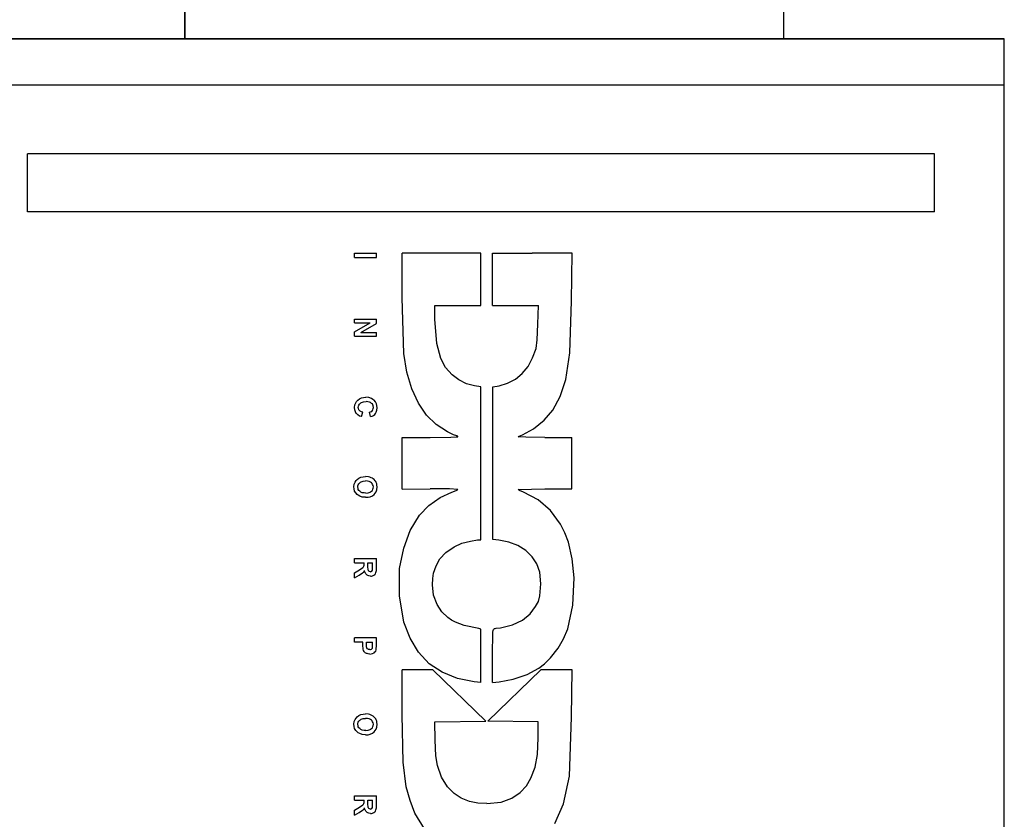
# Model space of a CAD drawing. Header units: inches. Extents: x 0 to 474, y -297 to 0.
# Tile 111 of 256: x 180.55 to 183.97, y -133.55 to -130.77. Entities that reach past the tile are written whole.
import ezdxf

# ---------------------------------------------------------------- set-up
doc = ezdxf.new("R2010")
doc.units = ezdxf.units.IN
doc.header["$MEASUREMENT"] = 0

msp = doc.modelspace()

# ---------------------------------------------------------------- linework, layer by layer
at = {"color": 7, "true_color": 0xffffff}
for p, q in [((181.1218, -130.3418), (181.1218, -130.8318)), ((183.2068, -130.8318), (183.2068, -130.3418)), ((181.1218, -130.8318), (181.1218, -130.3918)), ((183.2068, -130.8318), (183.2068, -130.3918)), ((181.1218, -130.8318), (180.3548, -130.8318)), ((180.3548, -130.8318), (183.9748, -130.8318)), ((183.2068, -130.8318), (181.1218, -130.8318)), ((183.9748, -130.8318), (183.2068, -130.8318)), ((183.9748, -135.1468), (183.9748, -130.8318)), ((183.9748, -130.9938), (183.9748, -130.8318)), ((183.9748, -130.9938), (180.3548, -130.9938)), ((183.9748, -134.9858), (183.9748, -130.9938)), ((183.7318, -131.2328), (180.5738, -131.2328)), ((180.5738, -131.4348), (180.5738, -131.2328)), ((183.7318, -131.4348), (183.7318, -131.2328)), ((183.7318, -131.4348), (180.5738, -131.4348)), ((181.7128, -131.5928), (181.7128, -131.5778)), ((181.7128, -131.5778), (181.7888, -131.5778)), ((181.7128, -131.5928), (181.7888, -131.5928)), ((181.7888, -131.5928), (181.7888, -131.5778)), ((182.1528, -131.5778), (181.8788, -131.5778)), ((181.8788, -131.7338), (181.8788, -131.5778)), ((182.1528, -131.7598), (182.1528, -131.5778)), ((182.1928, -131.5778), (182.3308, -131.5778)), ((182.1928, -131.7598), (182.1928, -131.5778)), ((182.4698, -131.5778), (182.3308, -131.5778)), ((182.4678, -131.7448), (182.4698, -131.5778)), ((181.8838, -131.9278), (181.8788, -131.7338)), ((181.9928, -131.8078), (181.9928, -131.7598)), ((181.9928, -131.7598), (182.1528, -131.7598)), ((182.1928, -131.7598), (182.3528, -131.7598)), ((182.3508, -131.8248), (182.3528, -131.7598)), ((182.4628, -131.9248), (182.4678, -131.7448)), ((181.7128, -131.8208), (181.7128, -131.8078)), ((181.7128, -131.8078), (181.7888, -131.8078)), ((181.7128, -131.8208), (181.7668, -131.8208)), ((181.7128, -131.8518), (181.7668, -131.8208)), ((181.7348, -131.8538), (181.7888, -131.8228)), ((181.7888, -131.8228), (181.7888, -131.8078)), ((181.9988, -131.8928), (181.9928, -131.8078)), ((182.3488, -131.8798), (182.3508, -131.8248)), ((181.7128, -131.8668), (181.7128, -131.8518)), ((181.7128, -131.8668), (181.7888, -131.8668)), ((181.7348, -131.8538), (181.7888, -131.8538)), ((181.7888, -131.8668), (181.7888, -131.8538)), ((182.0128, -131.9448), (181.9988, -131.8928)), ((182.3448, -131.9098), (182.3488, -131.8798)), ((181.8948, -131.9928), (181.8838, -131.9278)), ((182.3328, -131.9428), (182.3448, -131.9098)), ((182.4478, -132.0178), (182.4628, -131.9248)), ((182.0298, -131.9758), (182.0128, -131.9448)), ((182.3168, -131.9728), (182.3328, -131.9428)), ((181.9118, -132.0498), (181.8948, -131.9928)), ((182.0528, -132.0018), (182.0298, -131.9758)), ((182.0758, -132.0188), (182.0528, -132.0018)), ((182.2728, -132.0168), (182.2968, -131.9968)), ((182.2968, -131.9968), (182.3168, -131.9728)), ((182.1028, -132.0328), (182.0758, -132.0188)), ((182.1308, -132.0398), (182.1028, -132.0328)), ((182.1528, -132.0428), (182.1308, -132.0398)), ((182.1938, -132.0438), (182.2158, -132.0398)), ((182.2158, -132.0398), (182.2448, -132.0308)), ((182.2448, -132.0308), (182.2728, -132.0168)), ((182.4288, -132.0768), (182.4478, -132.0178)), ((181.9348, -132.0998), (181.9118, -132.0498)), ((182.1528, -132.5758), (182.1528, -132.0428)), ((182.1938, -132.5748), (182.1938, -132.0438)), ((181.7128, -132.1148), (181.7138, -132.1058)), ((181.7138, -132.1058), (181.7168, -132.0988)), ((181.7168, -132.0988), (181.7198, -132.0938)), ((181.7198, -132.0938), (181.7238, -132.0898)), ((181.7238, -132.0898), (181.7298, -132.0848)), ((181.7268, -132.1108), (181.7278, -132.1068)), ((181.7278, -132.1068), (181.7298, -132.1038)), ((181.7298, -132.0848), (181.7368, -132.0818)), ((181.7298, -132.1038), (181.7318, -132.1008)), ((181.7318, -132.1008), (181.7348, -132.0988)), ((181.7348, -132.0988), (181.7368, -132.0978)), ((181.7368, -132.0818), (181.7438, -132.0808)), ((181.7368, -132.0978), (181.7438, -132.0958)), ((181.7438, -132.0808), (181.7518, -132.0798)), ((181.7438, -132.0958), (181.7528, -132.0948)), ((181.7628, -132.0808), (181.7518, -132.0798)), ((181.7588, -132.0958), (181.7528, -132.0948)), ((181.7648, -132.0968), (181.7588, -132.0958)), ((181.7718, -132.0838), (181.7628, -132.0808)), ((181.7688, -132.0978), (181.7648, -132.0968)), ((181.7718, -132.1008), (181.7688, -132.0978)), ((181.7768, -132.0868), (181.7718, -132.0838)), ((181.7748, -132.1028), (181.7718, -132.1008)), ((181.7768, -132.1058), (181.7748, -132.1028)), ((181.7808, -132.0898), (181.7768, -132.0868)), ((181.7778, -132.1098), (181.7768, -132.1058)), ((181.7858, -132.0958), (181.7808, -132.0898)), ((181.7888, -132.1028), (181.7858, -132.0958)), ((181.7908, -132.1088), (181.7888, -132.1028)), ((181.9628, -132.1418), (181.9348, -132.0998)), ((182.4028, -132.1248), (182.4288, -132.0768)), ((181.7138, -132.1228), (181.7128, -132.1148)), ((181.7158, -132.1298), (181.7138, -132.1228)), ((181.7188, -132.1358), (181.7158, -132.1298)), ((181.7208, -132.1378), (181.7188, -132.1358)), ((181.7238, -132.1408), (181.7208, -132.1378)), ((181.7298, -132.1448), (181.7238, -132.1408)), ((181.7258, -132.1148), (181.7268, -132.1108)), ((181.7268, -132.1188), (181.7258, -132.1148)), ((181.7278, -132.1228), (181.7268, -132.1188)), ((181.7298, -132.1258), (181.7278, -132.1228)), ((181.7328, -132.1278), (181.7298, -132.1258)), ((181.7368, -132.1308), (181.7328, -132.1278)), ((181.7418, -132.1318), (181.7368, -132.1308)), ((181.7368, -132.1468), (181.7418, -132.1318)), ((181.7648, -132.1318), (181.7688, -132.1308)), ((181.7678, -132.1468), (181.7648, -132.1318)), ((181.7688, -132.1308), (181.7728, -132.1288)), ((181.7728, -132.1288), (181.7748, -132.1258)), ((181.7738, -132.1448), (181.7788, -132.1428)), ((181.7748, -132.1258), (181.7768, -132.1228)), ((181.7768, -132.1228), (181.7778, -132.1188)), ((181.7788, -132.1148), (181.7778, -132.1098)), ((181.7778, -132.1188), (181.7788, -132.1148)), ((181.7788, -132.1428), (181.7828, -132.1398)), ((181.7828, -132.1398), (181.7858, -132.1358)), ((181.7858, -132.1358), (181.7878, -132.1318)), ((181.7878, -132.1318), (181.7908, -132.1248)), ((181.7918, -132.1158), (181.7908, -132.1088)), ((181.7908, -132.1248), (181.7918, -132.1158)), ((181.9968, -132.1748), (181.9628, -132.1418)), ((182.3728, -132.1598), (182.4028, -132.1248)), ((181.7368, -132.1468), (181.7298, -132.1448)), ((181.7678, -132.1468), (181.7738, -132.1448)), ((182.0368, -132.1998), (181.9968, -132.1748)), ((182.3358, -132.1898), (182.3728, -132.1598)), ((182.0568, -132.2098), (182.0368, -132.1998)), ((182.0688, -132.2138), (182.0568, -132.2098)), ((182.2858, -132.2148), (182.2978, -132.2098)), ((182.2978, -132.2098), (182.3358, -132.1898)), ((181.8788, -132.2198), (181.9758, -132.2198)), ((181.8788, -132.3998), (181.8788, -132.2198)), ((181.9758, -132.2198), (182.0478, -132.2188)), ((182.0478, -132.2188), (182.0668, -132.2178)), ((182.0668, -132.2178), (182.0728, -132.2168)), ((182.0718, -132.2148), (182.0688, -132.2138)), ((182.0728, -132.2168), (182.0718, -132.2148)), ((182.2818, -132.2178), (182.2858, -132.2148)), ((182.3088, -132.2188), (182.2818, -132.2178)), ((182.3748, -132.2198), (182.3088, -132.2188)), ((182.3748, -132.2198), (182.4688, -132.2198)), ((182.4688, -132.3978), (182.4688, -132.2198)), ((181.7108, -132.3918), (181.7118, -132.3818)), ((181.7118, -132.3818), (181.7148, -132.3748)), ((181.7148, -132.3748), (181.7178, -132.3698)), ((181.7178, -132.3698), (181.7218, -132.3658)), ((181.7218, -132.3658), (181.7278, -132.3608)), ((181.7248, -132.3848), (181.7278, -132.3808)), ((181.7278, -132.3608), (181.7348, -132.3578)), ((181.7278, -132.3808), (181.7308, -132.3768)), ((181.7308, -132.3768), (181.7338, -132.3748)), ((181.7338, -132.3748), (181.7358, -132.3738)), ((181.7348, -132.3578), (181.7428, -132.3568)), ((181.7358, -132.3738), (181.7428, -132.3718)), ((181.7428, -132.3568), (181.7508, -132.3558)), ((181.7428, -132.3718), (181.7508, -132.3708)), ((181.7608, -132.3568), (181.7508, -132.3558)), ((181.7578, -132.3718), (181.7508, -132.3708)), ((181.7638, -132.3728), (181.7578, -132.3718)), ((181.7658, -132.3578), (181.7608, -132.3568)), ((181.7678, -132.3748), (181.7638, -132.3728)), ((181.7708, -132.3598), (181.7658, -132.3578)), ((181.7718, -132.3768), (181.7678, -132.3748)), ((181.7748, -132.3608), (181.7708, -132.3598)), ((181.7738, -132.3798), (181.7718, -132.3768)), ((181.7758, -132.3828), (181.7738, -132.3798)), ((181.7778, -132.3638), (181.7748, -132.3608)), ((181.7778, -132.3868), (181.7758, -132.3828)), ((181.7808, -132.3658), (181.7778, -132.3638)), ((181.7848, -132.3708), (181.7808, -132.3658)), ((181.7868, -132.3728), (181.7848, -132.3708)), ((181.7878, -132.3758), (181.7868, -132.3728)), ((181.7898, -132.3808), (181.7878, -132.3758)), ((181.7908, -132.3858), (181.7898, -132.3808)), ((181.7118, -132.3988), (181.7108, -132.3918)), ((181.7128, -132.4058), (181.7118, -132.3988)), ((181.7168, -132.4118), (181.7128, -132.4058)), ((181.7218, -132.4178), (181.7168, -132.4118)), ((181.7238, -132.3878), (181.7248, -132.3848)), ((181.7238, -132.3918), (181.7238, -132.3878)), ((181.7248, -132.3968), (181.7238, -132.3918)), ((181.7258, -132.4008), (181.7248, -132.3968)), ((181.7278, -132.4038), (181.7258, -132.4008)), ((181.7308, -132.4068), (181.7278, -132.4038)), ((181.7348, -132.4098), (181.7308, -132.4068)), ((181.7398, -132.4118), (181.7348, -132.4098)), ((181.7458, -132.4118), (181.7398, -132.4118)), ((181.7518, -132.4128), (181.7458, -132.4118)), ((181.7518, -132.4128), (181.7598, -132.4118)), ((181.7598, -132.4118), (181.7668, -132.4098)), ((181.7668, -132.4098), (181.7688, -132.4088)), ((181.7688, -132.4088), (181.7718, -132.4068)), ((181.7718, -132.4068), (181.7748, -132.4038)), ((181.7748, -132.4038), (181.7768, -132.3998)), ((181.7768, -132.3998), (181.7778, -132.3958)), ((181.7788, -132.3918), (181.7778, -132.3868)), ((181.7778, -132.3958), (181.7788, -132.3918)), ((181.7808, -132.4178), (181.7848, -132.4138)), ((181.7848, -132.4138), (181.7878, -132.4088)), ((181.7878, -132.4088), (181.7898, -132.4018)), ((181.7898, -132.4018), (181.7918, -132.3918)), ((181.7918, -132.3918), (181.7908, -132.3858)), ((181.8788, -132.3998), (181.9758, -132.3988)), ((182.0438, -132.3988), (181.9758, -132.3988)), ((182.0108, -132.4288), (182.0518, -132.4098)), ((182.0728, -132.4008), (182.0438, -132.3988)), ((182.0518, -132.4098), (182.0668, -132.4038)), ((182.0668, -132.4038), (182.0708, -132.4018)), ((182.0708, -132.4018), (182.0728, -132.4008)), ((182.2818, -132.4008), (182.3748, -132.3978)), ((182.2868, -132.4038), (182.2818, -132.4008)), ((182.3008, -132.4098), (182.2868, -132.4038)), ((182.3518, -132.4368), (182.3008, -132.4098)), ((182.3748, -132.3978), (182.4688, -132.3978)), ((181.7258, -132.4208), (181.7218, -132.4178)), ((181.7308, -132.4238), (181.7258, -132.4208)), ((181.7398, -132.4268), (181.7308, -132.4238)), ((181.7508, -132.4278), (181.7398, -132.4268)), ((181.7508, -132.4278), (181.7598, -132.4268)), ((181.7598, -132.4268), (181.7668, -132.4258)), ((181.7668, -132.4258), (181.7748, -132.4228)), ((181.7748, -132.4228), (181.7808, -132.4178)), ((181.9708, -132.4568), (182.0108, -132.4288)), ((182.3948, -132.4738), (182.3518, -132.4368)), ((181.9388, -132.4898), (181.9708, -132.4568)), ((182.4298, -132.5208), (182.3948, -132.4738)), ((181.9068, -132.5428), (181.9388, -132.4898)), ((181.8838, -132.6048), (181.9068, -132.5428)), ((182.4448, -132.5518), (182.4298, -132.5208)), ((182.4578, -132.5838), (182.4448, -132.5518)), ((182.0598, -132.5998), (182.0868, -132.5878)), ((182.0868, -132.5878), (182.1168, -132.5798)), ((182.1168, -132.5798), (182.1408, -132.5758)), ((182.1408, -132.5758), (182.1528, -132.5758)), ((182.2148, -132.5768), (182.1938, -132.5748)), ((182.2498, -132.5838), (182.2148, -132.5768)), ((182.2808, -132.5958), (182.2498, -132.5838)), ((182.4708, -132.6418), (182.4578, -132.5838)), ((181.8698, -132.6758), (181.8838, -132.6048)), ((182.0098, -132.6418), (182.0308, -132.6198)), ((182.0308, -132.6198), (182.0598, -132.5998)), ((182.3088, -132.6128), (182.2808, -132.5958)), ((182.3308, -132.6348), (182.3088, -132.6128)), ((181.7128, -132.6558), (181.7128, -132.6408)), ((181.7128, -132.6408), (181.7888, -132.6408)), ((181.7128, -132.6558), (181.7458, -132.6558)), ((181.7458, -132.6588), (181.7458, -132.6558)), ((181.7588, -132.6558), (181.7758, -132.6558)), ((181.7588, -132.6668), (181.7588, -132.6558)), ((181.7758, -132.6678), (181.7758, -132.6558)), ((181.7888, -132.6728), (181.7888, -132.6408)), ((181.9968, -132.6658), (182.0098, -132.6418)), ((182.3478, -132.6598), (182.3308, -132.6348)), ((182.4768, -132.7078), (182.4708, -132.6418)), ((181.7128, -132.6908), (181.7298, -132.6798)), ((181.7128, -132.7078), (181.7128, -132.6908)), ((181.7288, -132.6988), (181.7408, -132.6908)), ((181.7298, -132.6798), (181.7418, -132.6718)), ((181.7408, -132.6908), (181.7448, -132.6878)), ((181.7418, -132.6718), (181.7438, -132.6698)), ((181.7438, -132.6698), (181.7448, -132.6668)), ((181.7448, -132.6668), (181.7458, -132.6638)), ((181.7448, -132.6878), (181.7478, -132.6828)), ((181.7458, -132.6638), (181.7458, -132.6588)), ((181.7488, -132.6868), (181.7478, -132.6828)), ((181.7498, -132.6898), (181.7488, -132.6868)), ((181.7518, -132.6938), (181.7498, -132.6898)), ((181.7598, -132.6808), (181.7588, -132.6668)), ((181.7608, -132.6828), (181.7598, -132.6808)), ((181.7628, -132.6848), (181.7608, -132.6828)), ((181.7648, -132.6858), (181.7628, -132.6848)), ((181.7678, -132.6868), (181.7648, -132.6858)), ((181.7678, -132.6868), (181.7708, -132.6858)), ((181.7708, -132.6858), (181.7728, -132.6848)), ((181.7728, -132.6848), (181.7748, -132.6818)), ((181.7748, -132.6818), (181.7758, -132.6788)), ((181.7758, -132.6788), (181.7758, -132.6678)), ((181.7858, -132.6938), (181.7868, -132.6898)), ((181.7868, -132.6898), (181.7888, -132.6828)), ((181.7888, -132.6828), (181.7888, -132.6728)), ((181.8698, -132.7708), (181.8698, -132.6758)), ((181.9878, -132.6918), (181.9968, -132.6658)), ((182.3578, -132.6878), (182.3478, -132.6598)), ((182.3618, -132.7288), (182.3578, -132.6878)), ((181.7128, -132.7078), (181.7288, -132.6988)), ((181.7548, -132.6968), (181.7518, -132.6938)), ((181.7568, -132.6988), (181.7548, -132.6968)), ((181.7588, -132.6998), (181.7568, -132.6988)), ((181.7628, -132.7008), (181.7588, -132.6998)), ((181.7688, -132.7018), (181.7628, -132.7008)), ((181.7688, -132.7018), (181.7718, -132.7018)), ((181.7718, -132.7018), (181.7758, -132.7008)), ((181.7758, -132.7008), (181.7798, -132.6988)), ((181.7798, -132.6988), (181.7828, -132.6958)), ((181.7828, -132.6958), (181.7858, -132.6938)), ((181.9838, -132.7318), (181.9848, -132.7108)), ((181.9848, -132.7108), (181.9878, -132.6918)), ((182.4728, -132.8028), (182.4768, -132.7078)), ((181.9878, -132.7678), (181.9838, -132.7318)), ((182.3578, -132.7708), (182.3618, -132.7288)), ((181.8838, -132.8618), (181.8698, -132.7708)), ((181.9998, -132.8008), (181.9878, -132.7678)), ((182.3428, -132.8078), (182.3528, -132.7898)), ((182.3528, -132.7898), (182.3578, -132.7708)), ((182.0168, -132.8268), (181.9998, -132.8008)), ((182.0378, -132.8458), (182.0168, -132.8268)), ((182.3238, -132.8338), (182.3428, -132.8078)), ((182.4548, -132.8858), (182.4728, -132.8028)), ((181.9058, -132.9178), (181.8838, -132.8618)), ((182.0498, -132.8548), (182.0378, -132.8458)), ((182.0638, -132.8628), (182.0498, -132.8548)), ((182.0938, -132.8738), (182.0638, -132.8628)), ((182.2628, -132.8718), (182.2978, -132.8548)), ((182.2978, -132.8548), (182.3238, -132.8338)), ((182.1458, -132.8848), (182.0938, -132.8738)), ((182.1528, -132.8868), (182.1458, -132.8848)), ((182.1528, -133.0728), (182.1528, -132.8868)), ((182.1928, -132.9788), (182.1938, -132.8968)), ((182.1938, -132.8968), (182.1958, -132.8908)), ((182.1958, -132.8908), (182.1968, -132.8878)), ((182.1968, -132.8878), (182.1988, -132.8858)), ((182.1988, -132.8858), (182.1998, -132.8848)), ((182.1998, -132.8848), (182.2028, -132.8838)), ((182.2028, -132.8838), (182.2058, -132.8828)), ((182.2058, -132.8828), (182.2208, -132.8818)), ((182.2208, -132.8818), (182.2628, -132.8718)), ((182.4398, -132.9208), (182.4548, -132.8858)), ((181.7128, -132.9318), (181.7128, -132.9168)), ((181.7888, -132.9168), (181.7128, -132.9168)), ((181.7888, -132.9408), (181.7888, -132.9168)), ((181.9348, -132.9668), (181.9058, -132.9178)), ((182.4218, -132.9528), (182.4398, -132.9208)), ((181.7418, -132.9318), (181.7128, -132.9318)), ((181.7418, -132.9418), (181.7418, -132.9318)), ((181.7428, -132.9568), (181.7418, -132.9418)), ((181.7438, -132.9608), (181.7428, -132.9568)), ((181.7458, -132.9648), (181.7438, -132.9608)), ((181.7478, -132.9668), (181.7458, -132.9648)), ((181.7548, -132.9398), (181.7548, -132.9318)), ((181.7548, -132.9318), (181.7758, -132.9318)), ((181.7548, -132.9478), (181.7548, -132.9398)), ((181.7558, -132.9518), (181.7548, -132.9478)), ((181.7568, -132.9548), (181.7558, -132.9518)), ((181.7598, -132.9568), (181.7568, -132.9548)), ((181.7618, -132.9578), (181.7598, -132.9568)), ((181.7658, -132.9578), (181.7618, -132.9578)), ((181.7658, -132.9578), (181.7688, -132.9578)), ((181.7688, -132.9578), (181.7718, -132.9558)), ((181.7718, -132.9558), (181.7748, -132.9528)), ((181.7748, -132.9528), (181.7758, -132.9498)), ((181.7758, -132.9388), (181.7758, -132.9318)), ((181.7758, -132.9498), (181.7758, -132.9388)), ((181.7838, -132.9658), (181.7868, -132.9628)), ((181.7868, -132.9628), (181.7878, -132.9588)), ((181.7878, -132.9588), (181.7888, -132.9408)), ((182.3948, -132.9868), (182.4218, -132.9528)), ((181.7498, -132.9688), (181.7478, -132.9668)), ((181.7538, -132.9708), (181.7498, -132.9688)), ((181.7568, -132.9718), (181.7538, -132.9708)), ((181.7598, -132.9728), (181.7568, -132.9718)), ((181.7658, -132.9738), (181.7598, -132.9728)), ((181.7658, -132.9738), (181.7708, -132.9728)), ((181.7708, -132.9728), (181.7758, -132.9718)), ((181.7758, -132.9718), (181.7808, -132.9688)), ((181.7808, -132.9688), (181.7838, -132.9658)), ((181.9728, -133.0068), (181.9348, -132.9668)), ((182.1928, -133.0718), (182.1928, -132.9788)), ((182.3738, -133.0068), (182.3948, -132.9868)), ((181.9858, -133.0278), (181.8788, -133.0278)), ((181.8788, -133.1848), (181.8788, -133.0278)), ((182.0178, -133.0368), (181.9728, -133.0068)), ((182.1698, -133.2068), (181.9858, -133.0278)), ((182.1768, -133.2068), (182.3618, -133.0278)), ((182.3138, -133.0448), (182.3548, -133.0218)), ((182.3548, -133.0218), (182.3738, -133.0068)), ((182.4698, -133.0278), (182.3618, -133.0278)), ((182.4678, -133.1928), (182.4698, -133.0278)), ((182.0708, -133.0588), (182.0178, -133.0368)), ((182.1288, -133.0698), (182.0708, -133.0588)), ((182.2158, -133.0698), (182.2648, -133.0608)), ((182.2648, -133.0608), (182.3138, -133.0448)), ((182.1528, -133.0728), (182.1288, -133.0698)), ((182.1928, -133.0718), (182.2158, -133.0698)), ((181.7118, -133.2078), (181.7148, -133.2008)), ((181.7148, -133.2008), (181.7178, -133.1958)), ((181.7178, -133.1958), (181.7218, -133.1918)), ((181.7218, -133.1918), (181.7278, -133.1868)), ((181.7278, -133.1868), (181.7348, -133.1838)), ((181.7278, -133.2068), (181.7308, -133.2028)), ((181.7308, -133.2028), (181.7338, -133.2018)), ((181.7338, -133.2018), (181.7358, -133.1998)), ((181.7348, -133.1838), (181.7428, -133.1828)), ((181.7358, -133.1998), (181.7428, -133.1978)), ((181.7428, -133.1828), (181.7508, -133.1818)), ((181.7428, -133.1978), (181.7508, -133.1978)), ((181.7608, -133.1828), (181.7508, -133.1818)), ((181.7578, -133.1978), (181.7508, -133.1978)), ((181.7638, -133.1988), (181.7578, -133.1978)), ((181.7658, -133.1838), (181.7608, -133.1828)), ((181.7678, -133.2008), (181.7638, -133.1988)), ((181.7708, -133.1858), (181.7658, -133.1838)), ((181.7718, -133.2028), (181.7678, -133.2008)), ((181.7748, -133.1878), (181.7708, -133.1858)), ((181.7738, -133.2058), (181.7718, -133.2028)), ((181.7778, -133.1898), (181.7748, -133.1878)), ((181.7808, -133.1928), (181.7778, -133.1898)), ((181.7848, -133.1968), (181.7808, -133.1928)), ((181.7868, -133.1988), (181.7848, -133.1968)), ((181.7878, -133.2018), (181.7868, -133.1988)), ((181.7898, -133.2068), (181.7878, -133.2018)), ((181.8818, -133.3498), (181.8788, -133.1848)), ((182.4608, -133.3978), (182.4678, -133.1928)), ((181.7108, -133.2178), (181.7118, -133.2078)), ((181.7118, -133.2248), (181.7108, -133.2178)), ((181.7128, -133.2318), (181.7118, -133.2248)), ((181.7168, -133.2388), (181.7128, -133.2318)), ((181.7218, -133.2438), (181.7168, -133.2388)), ((181.7238, -133.2148), (181.7248, -133.2108)), ((181.7238, -133.2178), (181.7238, -133.2148)), ((181.7248, -133.2228), (181.7238, -133.2178)), ((181.7248, -133.2108), (181.7278, -133.2068)), ((181.7258, -133.2268), (181.7248, -133.2228)), ((181.7278, -133.2298), (181.7258, -133.2268)), ((181.7308, -133.2328), (181.7278, -133.2298)), ((181.7348, -133.2358), (181.7308, -133.2328)), ((181.7398, -133.2378), (181.7348, -133.2358)), ((181.7458, -133.2388), (181.7398, -133.2378)), ((181.7518, -133.2388), (181.7458, -133.2388)), ((181.7518, -133.2388), (181.7598, -133.2378)), ((181.7598, -133.2378), (181.7668, -133.2358)), ((181.7668, -133.2358), (181.7688, -133.2348)), ((181.7688, -133.2348), (181.7718, -133.2328)), ((181.7718, -133.2328), (181.7748, -133.2298)), ((181.7758, -133.2088), (181.7738, -133.2058)), ((181.7748, -133.2298), (181.7768, -133.2258)), ((181.7778, -133.2128), (181.7758, -133.2088)), ((181.7768, -133.2258), (181.7778, -133.2228)), ((181.7788, -133.2178), (181.7778, -133.2128)), ((181.7778, -133.2228), (181.7788, -133.2178)), ((181.7808, -133.2438), (181.7848, -133.2398)), ((181.7848, -133.2398), (181.7878, -133.2348)), ((181.7878, -133.2348), (181.7898, -133.2278)), ((181.7908, -133.2118), (181.7898, -133.2068)), ((181.7898, -133.2278), (181.7918, -133.2178)), ((181.7918, -133.2178), (181.7908, -133.2118)), ((181.9918, -133.2088), (182.1698, -133.2068)), ((181.9938, -133.2728), (181.9918, -133.2088)), ((182.3518, -133.2088), (182.1768, -133.2068)), ((182.3518, -133.2648), (182.3518, -133.2088)), ((181.7258, -133.2478), (181.7218, -133.2438)), ((181.7308, -133.2498), (181.7258, -133.2478)), ((181.7398, -133.2528), (181.7308, -133.2498)), ((181.7508, -133.2538), (181.7398, -133.2528)), ((181.7508, -133.2538), (181.7598, -133.2538)), ((181.7598, -133.2538), (181.7668, -133.2518)), ((181.7668, -133.2518), (181.7748, -133.2488)), ((181.7748, -133.2488), (181.7808, -133.2438)), ((181.9958, -133.3278), (181.9938, -133.2728)), ((182.3498, -133.3228), (182.3518, -133.2648)), ((182.0018, -133.3608), (181.9958, -133.3278)), ((182.3418, -133.3668), (182.3498, -133.3228)), ((181.8928, -133.4358), (181.8818, -133.3498)), ((182.0158, -133.4018), (182.0018, -133.3608)), ((182.3268, -133.4048), (182.3418, -133.3668)), ((182.0368, -133.4348), (182.0158, -133.4018)), ((182.3108, -133.4318), (182.3268, -133.4048)), ((182.4398, -133.4948), (182.4608, -133.3978)), ((181.9058, -133.4828), (181.8928, -133.4358)), ((182.0598, -133.4588), (182.0368, -133.4348)), ((182.2898, -133.4548), (182.3108, -133.4318)), ((181.7128, -133.4818), (181.7128, -133.4668)), ((181.7128, -133.4668), (181.7888, -133.4668)), ((181.7888, -133.4988), (181.7888, -133.4668)), ((182.0838, -133.4748), (182.0598, -133.4588)), ((182.1128, -133.4858), (182.0838, -133.4748)), ((182.2228, -133.4888), (182.2608, -133.4748)), ((182.2608, -133.4748), (182.2898, -133.4548)), ((181.7128, -133.4818), (181.7458, -133.4818)), ((181.7128, -133.5168), (181.7298, -133.5058)), ((181.7298, -133.5058), (181.7418, -133.4978)), ((181.7408, -133.5168), (181.7448, -133.5138)), ((181.7418, -133.4978), (181.7438, -133.4958)), ((181.7438, -133.4958), (181.7448, -133.4928)), ((181.7448, -133.4928), (181.7458, -133.4898)), ((181.7448, -133.5138), (181.7478, -133.5088)), ((181.7458, -133.4858), (181.7458, -133.4818)), ((181.7458, -133.4898), (181.7458, -133.4858)), ((181.7488, -133.5128), (181.7478, -133.5088)), ((181.7498, -133.5158), (181.7488, -133.5128)), ((181.7588, -133.4818), (181.7758, -133.4818)), ((181.7588, -133.4928), (181.7588, -133.4818)), ((181.7598, -133.5068), (181.7588, -133.4928)), ((181.7608, -133.5088), (181.7598, -133.5068)), ((181.7628, -133.5108), (181.7608, -133.5088)), ((181.7648, -133.5118), (181.7628, -133.5108)), ((181.7678, -133.5128), (181.7648, -133.5118)), ((181.7678, -133.5128), (181.7708, -133.5118)), ((181.7708, -133.5118), (181.7728, -133.5108)), ((181.7728, -133.5108), (181.7748, -133.5078)), ((181.7748, -133.5078), (181.7758, -133.5048)), ((181.7758, -133.4938), (181.7758, -133.4818)), ((181.7758, -133.5048), (181.7758, -133.4938)), ((181.7868, -133.5158), (181.7888, -133.5088)), ((181.7888, -133.5088), (181.7888, -133.4988)), ((181.9228, -133.5268), (181.9058, -133.4828)), ((182.1418, -133.4918), (182.1128, -133.4858)), ((182.1738, -133.4938), (182.1418, -133.4918)), ((182.1738, -133.4938), (182.2228, -133.4888)), ((182.4098, -133.5628), (182.4398, -133.4948)), ((181.7128, -133.5338), (181.7128, -133.5168)), ((181.7128, -133.5338), (181.7288, -133.5248)), ((181.7288, -133.5248), (181.7408, -133.5168)), ((181.7518, -133.5198), (181.7498, -133.5158)), ((181.7548, -133.5228), (181.7518, -133.5198)), ((181.7568, -133.5248), (181.7548, -133.5228)), ((181.7588, -133.5258), (181.7568, -133.5248)), ((181.7628, -133.5268), (181.7588, -133.5258)), ((181.7688, -133.5278), (181.7628, -133.5268)), ((181.7688, -133.5278), (181.7718, -133.5278)), ((181.7718, -133.5278), (181.7758, -133.5268)), ((181.7758, -133.5268), (181.7798, -133.5248)), ((181.7798, -133.5248), (181.7828, -133.5218)), ((181.7828, -133.5218), (181.7858, -133.5198)), ((181.7858, -133.5198), (181.7868, -133.5158)), ((181.9558, -133.5818), (181.9228, -133.5268))]:
    msp.add_line(p, q, dxfattribs=at)
at = {"color": 18, "true_color": 0x000000}
for p, q in [((181.1218, -130.3418), (181.1218, -130.8318)), ((183.2068, -130.8318), (183.2068, -130.3418)), ((181.1218, -130.8318), (181.1218, -130.3918)), ((183.2068, -130.8318), (183.2068, -130.3918)), ((181.1218, -130.8318), (180.3548, -130.8318)), ((180.3548, -130.8318), (183.9748, -130.8318)), ((183.2068, -130.8318), (181.1218, -130.8318)), ((183.9748, -130.8318), (183.2068, -130.8318)), ((183.9748, -135.1468), (183.9748, -130.8318)), ((183.9748, -130.9938), (183.9748, -130.8318)), ((183.9748, -130.9938), (180.3548, -130.9938)), ((183.9748, -134.9858), (183.9748, -130.9938)), ((183.7318, -131.2328), (180.5738, -131.2328)), ((180.5738, -131.4348), (180.5738, -131.2328)), ((183.7318, -131.4348), (183.7318, -131.2328)), ((183.7318, -131.4348), (180.5738, -131.4348)), ((181.7128, -131.5928), (181.7128, -131.5778)), ((181.7128, -131.5778), (181.7888, -131.5778)), ((181.7128, -131.5928), (181.7888, -131.5928)), ((181.7888, -131.5928), (181.7888, -131.5778)), ((182.1528, -131.5778), (181.8788, -131.5778)), ((181.8788, -131.7338), (181.8788, -131.5778)), ((182.1528, -131.7598), (182.1528, -131.5778)), ((182.1928, -131.5778), (182.3308, -131.5778)), ((182.1928, -131.7598), (182.1928, -131.5778)), ((182.4698, -131.5778), (182.3308, -131.5778)), ((182.4678, -131.7448), (182.4698, -131.5778)), ((181.8838, -131.9278), (181.8788, -131.7338)), ((181.9928, -131.8078), (181.9928, -131.7598)), ((181.9928, -131.7598), (182.1528, -131.7598)), ((182.1928, -131.7598), (182.3528, -131.7598)), ((182.3508, -131.8248), (182.3528, -131.7598)), ((182.4628, -131.9248), (182.4678, -131.7448)), ((181.7128, -131.8208), (181.7128, -131.8078)), ((181.7128, -131.8078), (181.7888, -131.8078)), ((181.7128, -131.8208), (181.7668, -131.8208)), ((181.7128, -131.8518), (181.7668, -131.8208)), ((181.7348, -131.8538), (181.7888, -131.8228)), ((181.7888, -131.8228), (181.7888, -131.8078)), ((181.9988, -131.8928), (181.9928, -131.8078)), ((182.3488, -131.8798), (182.3508, -131.8248)), ((181.7128, -131.8668), (181.7128, -131.8518)), ((181.7128, -131.8668), (181.7888, -131.8668)), ((181.7348, -131.8538), (181.7888, -131.8538)), ((181.7888, -131.8668), (181.7888, -131.8538)), ((182.0128, -131.9448), (181.9988, -131.8928)), ((182.3448, -131.9098), (182.3488, -131.8798)), ((181.8948, -131.9928), (181.8838, -131.9278)), ((182.3328, -131.9428), (182.3448, -131.9098)), ((182.4478, -132.0178), (182.4628, -131.9248)), ((182.0298, -131.9758), (182.0128, -131.9448)), ((182.3168, -131.9728), (182.3328, -131.9428)), ((181.9118, -132.0498), (181.8948, -131.9928)), ((182.0528, -132.0018), (182.0298, -131.9758)), ((182.0758, -132.0188), (182.0528, -132.0018)), ((182.2728, -132.0168), (182.2968, -131.9968)), ((182.2968, -131.9968), (182.3168, -131.9728)), ((182.1028, -132.0328), (182.0758, -132.0188)), ((182.1308, -132.0398), (182.1028, -132.0328)), ((182.1528, -132.0428), (182.1308, -132.0398)), ((182.1938, -132.0438), (182.2158, -132.0398)), ((182.2158, -132.0398), (182.2448, -132.0308)), ((182.2448, -132.0308), (182.2728, -132.0168)), ((182.4288, -132.0768), (182.4478, -132.0178)), ((181.9348, -132.0998), (181.9118, -132.0498)), ((182.1528, -132.5758), (182.1528, -132.0428)), ((182.1938, -132.5748), (182.1938, -132.0438)), ((181.7128, -132.1148), (181.7138, -132.1058)), ((181.7138, -132.1058), (181.7168, -132.0988)), ((181.7168, -132.0988), (181.7198, -132.0938)), ((181.7198, -132.0938), (181.7238, -132.0898)), ((181.7238, -132.0898), (181.7298, -132.0848)), ((181.7268, -132.1108), (181.7278, -132.1068)), ((181.7278, -132.1068), (181.7298, -132.1038)), ((181.7298, -132.0848), (181.7368, -132.0818)), ((181.7298, -132.1038), (181.7318, -132.1008)), ((181.7318, -132.1008), (181.7348, -132.0988)), ((181.7348, -132.0988), (181.7368, -132.0978)), ((181.7368, -132.0818), (181.7438, -132.0808)), ((181.7368, -132.0978), (181.7438, -132.0958)), ((181.7438, -132.0808), (181.7518, -132.0798)), ((181.7438, -132.0958), (181.7528, -132.0948)), ((181.7628, -132.0808), (181.7518, -132.0798)), ((181.7588, -132.0958), (181.7528, -132.0948)), ((181.7648, -132.0968), (181.7588, -132.0958)), ((181.7718, -132.0838), (181.7628, -132.0808)), ((181.7688, -132.0978), (181.7648, -132.0968)), ((181.7718, -132.1008), (181.7688, -132.0978)), ((181.7768, -132.0868), (181.7718, -132.0838)), ((181.7748, -132.1028), (181.7718, -132.1008)), ((181.7768, -132.1058), (181.7748, -132.1028)), ((181.7808, -132.0898), (181.7768, -132.0868)), ((181.7778, -132.1098), (181.7768, -132.1058)), ((181.7858, -132.0958), (181.7808, -132.0898)), ((181.7888, -132.1028), (181.7858, -132.0958)), ((181.7908, -132.1088), (181.7888, -132.1028)), ((181.9628, -132.1418), (181.9348, -132.0998)), ((182.4028, -132.1248), (182.4288, -132.0768)), ((181.7138, -132.1228), (181.7128, -132.1148)), ((181.7158, -132.1298), (181.7138, -132.1228)), ((181.7188, -132.1358), (181.7158, -132.1298)), ((181.7208, -132.1378), (181.7188, -132.1358)), ((181.7238, -132.1408), (181.7208, -132.1378)), ((181.7298, -132.1448), (181.7238, -132.1408)), ((181.7258, -132.1148), (181.7268, -132.1108)), ((181.7268, -132.1188), (181.7258, -132.1148)), ((181.7278, -132.1228), (181.7268, -132.1188)), ((181.7298, -132.1258), (181.7278, -132.1228)), ((181.7328, -132.1278), (181.7298, -132.1258)), ((181.7368, -132.1308), (181.7328, -132.1278)), ((181.7418, -132.1318), (181.7368, -132.1308)), ((181.7368, -132.1468), (181.7418, -132.1318)), ((181.7648, -132.1318), (181.7688, -132.1308)), ((181.7678, -132.1468), (181.7648, -132.1318)), ((181.7688, -132.1308), (181.7728, -132.1288)), ((181.7728, -132.1288), (181.7748, -132.1258)), ((181.7738, -132.1448), (181.7788, -132.1428)), ((181.7748, -132.1258), (181.7768, -132.1228)), ((181.7768, -132.1228), (181.7778, -132.1188)), ((181.7788, -132.1148), (181.7778, -132.1098)), ((181.7778, -132.1188), (181.7788, -132.1148)), ((181.7788, -132.1428), (181.7828, -132.1398)), ((181.7828, -132.1398), (181.7858, -132.1358)), ((181.7858, -132.1358), (181.7878, -132.1318)), ((181.7878, -132.1318), (181.7908, -132.1248)), ((181.7918, -132.1158), (181.7908, -132.1088)), ((181.7908, -132.1248), (181.7918, -132.1158)), ((181.9968, -132.1748), (181.9628, -132.1418)), ((182.3728, -132.1598), (182.4028, -132.1248)), ((181.7368, -132.1468), (181.7298, -132.1448)), ((181.7678, -132.1468), (181.7738, -132.1448)), ((182.0368, -132.1998), (181.9968, -132.1748)), ((182.3358, -132.1898), (182.3728, -132.1598)), ((182.0568, -132.2098), (182.0368, -132.1998)), ((182.0688, -132.2138), (182.0568, -132.2098)), ((182.2858, -132.2148), (182.2978, -132.2098)), ((182.2978, -132.2098), (182.3358, -132.1898)), ((181.8788, -132.2198), (181.9758, -132.2198)), ((181.8788, -132.3998), (181.8788, -132.2198)), ((181.9758, -132.2198), (182.0478, -132.2188)), ((182.0478, -132.2188), (182.0668, -132.2178)), ((182.0668, -132.2178), (182.0728, -132.2168)), ((182.0718, -132.2148), (182.0688, -132.2138)), ((182.0728, -132.2168), (182.0718, -132.2148)), ((182.2818, -132.2178), (182.2858, -132.2148)), ((182.3088, -132.2188), (182.2818, -132.2178)), ((182.3748, -132.2198), (182.3088, -132.2188)), ((182.3748, -132.2198), (182.4688, -132.2198)), ((182.4688, -132.3978), (182.4688, -132.2198)), ((181.7108, -132.3918), (181.7118, -132.3818)), ((181.7118, -132.3818), (181.7148, -132.3748)), ((181.7148, -132.3748), (181.7178, -132.3698)), ((181.7178, -132.3698), (181.7218, -132.3658)), ((181.7218, -132.3658), (181.7278, -132.3608)), ((181.7248, -132.3848), (181.7278, -132.3808)), ((181.7278, -132.3608), (181.7348, -132.3578)), ((181.7278, -132.3808), (181.7308, -132.3768)), ((181.7308, -132.3768), (181.7338, -132.3748)), ((181.7338, -132.3748), (181.7358, -132.3738)), ((181.7348, -132.3578), (181.7428, -132.3568)), ((181.7358, -132.3738), (181.7428, -132.3718)), ((181.7428, -132.3568), (181.7508, -132.3558)), ((181.7428, -132.3718), (181.7508, -132.3708)), ((181.7608, -132.3568), (181.7508, -132.3558)), ((181.7578, -132.3718), (181.7508, -132.3708)), ((181.7638, -132.3728), (181.7578, -132.3718)), ((181.7658, -132.3578), (181.7608, -132.3568)), ((181.7678, -132.3748), (181.7638, -132.3728)), ((181.7708, -132.3598), (181.7658, -132.3578)), ((181.7718, -132.3768), (181.7678, -132.3748)), ((181.7748, -132.3608), (181.7708, -132.3598)), ((181.7738, -132.3798), (181.7718, -132.3768)), ((181.7758, -132.3828), (181.7738, -132.3798)), ((181.7778, -132.3638), (181.7748, -132.3608)), ((181.7778, -132.3868), (181.7758, -132.3828)), ((181.7808, -132.3658), (181.7778, -132.3638)), ((181.7848, -132.3708), (181.7808, -132.3658)), ((181.7868, -132.3728), (181.7848, -132.3708)), ((181.7878, -132.3758), (181.7868, -132.3728)), ((181.7898, -132.3808), (181.7878, -132.3758)), ((181.7908, -132.3858), (181.7898, -132.3808)), ((181.7118, -132.3988), (181.7108, -132.3918)), ((181.7128, -132.4058), (181.7118, -132.3988)), ((181.7168, -132.4118), (181.7128, -132.4058)), ((181.7218, -132.4178), (181.7168, -132.4118)), ((181.7238, -132.3878), (181.7248, -132.3848)), ((181.7238, -132.3918), (181.7238, -132.3878)), ((181.7248, -132.3968), (181.7238, -132.3918)), ((181.7258, -132.4008), (181.7248, -132.3968)), ((181.7278, -132.4038), (181.7258, -132.4008)), ((181.7308, -132.4068), (181.7278, -132.4038)), ((181.7348, -132.4098), (181.7308, -132.4068)), ((181.7398, -132.4118), (181.7348, -132.4098)), ((181.7458, -132.4118), (181.7398, -132.4118)), ((181.7518, -132.4128), (181.7458, -132.4118)), ((181.7518, -132.4128), (181.7598, -132.4118)), ((181.7598, -132.4118), (181.7668, -132.4098)), ((181.7668, -132.4098), (181.7688, -132.4088)), ((181.7688, -132.4088), (181.7718, -132.4068)), ((181.7718, -132.4068), (181.7748, -132.4038)), ((181.7748, -132.4038), (181.7768, -132.3998)), ((181.7768, -132.3998), (181.7778, -132.3958)), ((181.7788, -132.3918), (181.7778, -132.3868)), ((181.7778, -132.3958), (181.7788, -132.3918)), ((181.7808, -132.4178), (181.7848, -132.4138)), ((181.7848, -132.4138), (181.7878, -132.4088)), ((181.7878, -132.4088), (181.7898, -132.4018)), ((181.7898, -132.4018), (181.7918, -132.3918)), ((181.7918, -132.3918), (181.7908, -132.3858)), ((181.8788, -132.3998), (181.9758, -132.3988)), ((182.0438, -132.3988), (181.9758, -132.3988)), ((182.0108, -132.4288), (182.0518, -132.4098)), ((182.0728, -132.4008), (182.0438, -132.3988)), ((182.0518, -132.4098), (182.0668, -132.4038)), ((182.0668, -132.4038), (182.0708, -132.4018)), ((182.0708, -132.4018), (182.0728, -132.4008)), ((182.2818, -132.4008), (182.3748, -132.3978)), ((182.2868, -132.4038), (182.2818, -132.4008)), ((182.3008, -132.4098), (182.2868, -132.4038)), ((182.3518, -132.4368), (182.3008, -132.4098)), ((182.3748, -132.3978), (182.4688, -132.3978)), ((181.7258, -132.4208), (181.7218, -132.4178)), ((181.7308, -132.4238), (181.7258, -132.4208)), ((181.7398, -132.4268), (181.7308, -132.4238)), ((181.7508, -132.4278), (181.7398, -132.4268)), ((181.7508, -132.4278), (181.7598, -132.4268)), ((181.7598, -132.4268), (181.7668, -132.4258)), ((181.7668, -132.4258), (181.7748, -132.4228)), ((181.7748, -132.4228), (181.7808, -132.4178)), ((181.9708, -132.4568), (182.0108, -132.4288)), ((182.3948, -132.4738), (182.3518, -132.4368)), ((181.9388, -132.4898), (181.9708, -132.4568)), ((182.4298, -132.5208), (182.3948, -132.4738)), ((181.9068, -132.5428), (181.9388, -132.4898)), ((181.8838, -132.6048), (181.9068, -132.5428)), ((182.4448, -132.5518), (182.4298, -132.5208)), ((182.4578, -132.5838), (182.4448, -132.5518)), ((182.0598, -132.5998), (182.0868, -132.5878)), ((182.0868, -132.5878), (182.1168, -132.5798)), ((182.1168, -132.5798), (182.1408, -132.5758)), ((182.1408, -132.5758), (182.1528, -132.5758)), ((182.2148, -132.5768), (182.1938, -132.5748)), ((182.2498, -132.5838), (182.2148, -132.5768)), ((182.2808, -132.5958), (182.2498, -132.5838)), ((182.4708, -132.6418), (182.4578, -132.5838)), ((181.8698, -132.6758), (181.8838, -132.6048)), ((182.0098, -132.6418), (182.0308, -132.6198)), ((182.0308, -132.6198), (182.0598, -132.5998)), ((182.3088, -132.6128), (182.2808, -132.5958)), ((182.3308, -132.6348), (182.3088, -132.6128)), ((181.7128, -132.6558), (181.7128, -132.6408)), ((181.7128, -132.6408), (181.7888, -132.6408)), ((181.7128, -132.6558), (181.7458, -132.6558)), ((181.7458, -132.6588), (181.7458, -132.6558)), ((181.7588, -132.6558), (181.7758, -132.6558)), ((181.7588, -132.6668), (181.7588, -132.6558)), ((181.7758, -132.6678), (181.7758, -132.6558)), ((181.7888, -132.6728), (181.7888, -132.6408)), ((181.9968, -132.6658), (182.0098, -132.6418)), ((182.3478, -132.6598), (182.3308, -132.6348)), ((182.4768, -132.7078), (182.4708, -132.6418)), ((181.7128, -132.6908), (181.7298, -132.6798)), ((181.7128, -132.7078), (181.7128, -132.6908)), ((181.7288, -132.6988), (181.7408, -132.6908)), ((181.7298, -132.6798), (181.7418, -132.6718)), ((181.7408, -132.6908), (181.7448, -132.6878)), ((181.7418, -132.6718), (181.7438, -132.6698)), ((181.7438, -132.6698), (181.7448, -132.6668)), ((181.7448, -132.6668), (181.7458, -132.6638)), ((181.7448, -132.6878), (181.7478, -132.6828)), ((181.7458, -132.6638), (181.7458, -132.6588)), ((181.7488, -132.6868), (181.7478, -132.6828)), ((181.7498, -132.6898), (181.7488, -132.6868)), ((181.7518, -132.6938), (181.7498, -132.6898)), ((181.7598, -132.6808), (181.7588, -132.6668)), ((181.7608, -132.6828), (181.7598, -132.6808)), ((181.7628, -132.6848), (181.7608, -132.6828)), ((181.7648, -132.6858), (181.7628, -132.6848)), ((181.7678, -132.6868), (181.7648, -132.6858)), ((181.7678, -132.6868), (181.7708, -132.6858)), ((181.7708, -132.6858), (181.7728, -132.6848)), ((181.7728, -132.6848), (181.7748, -132.6818)), ((181.7748, -132.6818), (181.7758, -132.6788)), ((181.7758, -132.6788), (181.7758, -132.6678)), ((181.7858, -132.6938), (181.7868, -132.6898)), ((181.7868, -132.6898), (181.7888, -132.6828)), ((181.7888, -132.6828), (181.7888, -132.6728)), ((181.8698, -132.7708), (181.8698, -132.6758)), ((181.9878, -132.6918), (181.9968, -132.6658)), ((182.3578, -132.6878), (182.3478, -132.6598)), ((182.3618, -132.7288), (182.3578, -132.6878)), ((181.7128, -132.7078), (181.7288, -132.6988)), ((181.7548, -132.6968), (181.7518, -132.6938)), ((181.7568, -132.6988), (181.7548, -132.6968)), ((181.7588, -132.6998), (181.7568, -132.6988)), ((181.7628, -132.7008), (181.7588, -132.6998)), ((181.7688, -132.7018), (181.7628, -132.7008)), ((181.7688, -132.7018), (181.7718, -132.7018)), ((181.7718, -132.7018), (181.7758, -132.7008)), ((181.7758, -132.7008), (181.7798, -132.6988)), ((181.7798, -132.6988), (181.7828, -132.6958)), ((181.7828, -132.6958), (181.7858, -132.6938)), ((181.9838, -132.7318), (181.9848, -132.7108)), ((181.9848, -132.7108), (181.9878, -132.6918)), ((182.4728, -132.8028), (182.4768, -132.7078)), ((181.9878, -132.7678), (181.9838, -132.7318)), ((182.3578, -132.7708), (182.3618, -132.7288)), ((181.8838, -132.8618), (181.8698, -132.7708)), ((181.9998, -132.8008), (181.9878, -132.7678)), ((182.3428, -132.8078), (182.3528, -132.7898)), ((182.3528, -132.7898), (182.3578, -132.7708)), ((182.0168, -132.8268), (181.9998, -132.8008)), ((182.0378, -132.8458), (182.0168, -132.8268)), ((182.3238, -132.8338), (182.3428, -132.8078)), ((182.4548, -132.8858), (182.4728, -132.8028)), ((181.9058, -132.9178), (181.8838, -132.8618)), ((182.0498, -132.8548), (182.0378, -132.8458)), ((182.0638, -132.8628), (182.0498, -132.8548)), ((182.0938, -132.8738), (182.0638, -132.8628)), ((182.2628, -132.8718), (182.2978, -132.8548)), ((182.2978, -132.8548), (182.3238, -132.8338)), ((182.1458, -132.8848), (182.0938, -132.8738)), ((182.1528, -132.8868), (182.1458, -132.8848)), ((182.1528, -133.0728), (182.1528, -132.8868)), ((182.1928, -132.9788), (182.1938, -132.8968)), ((182.1938, -132.8968), (182.1958, -132.8908)), ((182.1958, -132.8908), (182.1968, -132.8878)), ((182.1968, -132.8878), (182.1988, -132.8858)), ((182.1988, -132.8858), (182.1998, -132.8848)), ((182.1998, -132.8848), (182.2028, -132.8838)), ((182.2028, -132.8838), (182.2058, -132.8828)), ((182.2058, -132.8828), (182.2208, -132.8818)), ((182.2208, -132.8818), (182.2628, -132.8718)), ((182.4398, -132.9208), (182.4548, -132.8858)), ((181.7128, -132.9318), (181.7128, -132.9168)), ((181.7888, -132.9168), (181.7128, -132.9168)), ((181.7888, -132.9408), (181.7888, -132.9168)), ((181.9348, -132.9668), (181.9058, -132.9178)), ((182.4218, -132.9528), (182.4398, -132.9208)), ((181.7418, -132.9318), (181.7128, -132.9318)), ((181.7418, -132.9418), (181.7418, -132.9318)), ((181.7428, -132.9568), (181.7418, -132.9418)), ((181.7438, -132.9608), (181.7428, -132.9568)), ((181.7458, -132.9648), (181.7438, -132.9608)), ((181.7478, -132.9668), (181.7458, -132.9648)), ((181.7548, -132.9398), (181.7548, -132.9318)), ((181.7548, -132.9318), (181.7758, -132.9318)), ((181.7548, -132.9478), (181.7548, -132.9398)), ((181.7558, -132.9518), (181.7548, -132.9478)), ((181.7568, -132.9548), (181.7558, -132.9518)), ((181.7598, -132.9568), (181.7568, -132.9548)), ((181.7618, -132.9578), (181.7598, -132.9568)), ((181.7658, -132.9578), (181.7618, -132.9578)), ((181.7658, -132.9578), (181.7688, -132.9578)), ((181.7688, -132.9578), (181.7718, -132.9558)), ((181.7718, -132.9558), (181.7748, -132.9528)), ((181.7748, -132.9528), (181.7758, -132.9498)), ((181.7758, -132.9388), (181.7758, -132.9318)), ((181.7758, -132.9498), (181.7758, -132.9388)), ((181.7838, -132.9658), (181.7868, -132.9628)), ((181.7868, -132.9628), (181.7878, -132.9588)), ((181.7878, -132.9588), (181.7888, -132.9408)), ((182.3948, -132.9868), (182.4218, -132.9528)), ((181.7498, -132.9688), (181.7478, -132.9668)), ((181.7538, -132.9708), (181.7498, -132.9688)), ((181.7568, -132.9718), (181.7538, -132.9708)), ((181.7598, -132.9728), (181.7568, -132.9718)), ((181.7658, -132.9738), (181.7598, -132.9728)), ((181.7658, -132.9738), (181.7708, -132.9728)), ((181.7708, -132.9728), (181.7758, -132.9718)), ((181.7758, -132.9718), (181.7808, -132.9688)), ((181.7808, -132.9688), (181.7838, -132.9658)), ((181.9728, -133.0068), (181.9348, -132.9668)), ((182.1928, -133.0718), (182.1928, -132.9788)), ((182.3738, -133.0068), (182.3948, -132.9868)), ((181.9858, -133.0278), (181.8788, -133.0278)), ((181.8788, -133.1848), (181.8788, -133.0278)), ((182.0178, -133.0368), (181.9728, -133.0068)), ((182.1698, -133.2068), (181.9858, -133.0278)), ((182.1768, -133.2068), (182.3618, -133.0278)), ((182.3138, -133.0448), (182.3548, -133.0218)), ((182.3548, -133.0218), (182.3738, -133.0068)), ((182.4698, -133.0278), (182.3618, -133.0278)), ((182.4678, -133.1928), (182.4698, -133.0278)), ((182.0708, -133.0588), (182.0178, -133.0368)), ((182.1288, -133.0698), (182.0708, -133.0588)), ((182.2158, -133.0698), (182.2648, -133.0608)), ((182.2648, -133.0608), (182.3138, -133.0448)), ((182.1528, -133.0728), (182.1288, -133.0698)), ((182.1928, -133.0718), (182.2158, -133.0698)), ((181.7118, -133.2078), (181.7148, -133.2008)), ((181.7148, -133.2008), (181.7178, -133.1958)), ((181.7178, -133.1958), (181.7218, -133.1918)), ((181.7218, -133.1918), (181.7278, -133.1868)), ((181.7278, -133.1868), (181.7348, -133.1838)), ((181.7278, -133.2068), (181.7308, -133.2028)), ((181.7308, -133.2028), (181.7338, -133.2018)), ((181.7338, -133.2018), (181.7358, -133.1998)), ((181.7348, -133.1838), (181.7428, -133.1828)), ((181.7358, -133.1998), (181.7428, -133.1978)), ((181.7428, -133.1828), (181.7508, -133.1818)), ((181.7428, -133.1978), (181.7508, -133.1978)), ((181.7608, -133.1828), (181.7508, -133.1818)), ((181.7578, -133.1978), (181.7508, -133.1978)), ((181.7638, -133.1988), (181.7578, -133.1978)), ((181.7658, -133.1838), (181.7608, -133.1828)), ((181.7678, -133.2008), (181.7638, -133.1988)), ((181.7708, -133.1858), (181.7658, -133.1838)), ((181.7718, -133.2028), (181.7678, -133.2008)), ((181.7748, -133.1878), (181.7708, -133.1858)), ((181.7738, -133.2058), (181.7718, -133.2028)), ((181.7778, -133.1898), (181.7748, -133.1878)), ((181.7808, -133.1928), (181.7778, -133.1898)), ((181.7848, -133.1968), (181.7808, -133.1928)), ((181.7868, -133.1988), (181.7848, -133.1968)), ((181.7878, -133.2018), (181.7868, -133.1988)), ((181.7898, -133.2068), (181.7878, -133.2018)), ((181.8818, -133.3498), (181.8788, -133.1848)), ((182.4608, -133.3978), (182.4678, -133.1928)), ((181.7108, -133.2178), (181.7118, -133.2078)), ((181.7118, -133.2248), (181.7108, -133.2178)), ((181.7128, -133.2318), (181.7118, -133.2248)), ((181.7168, -133.2388), (181.7128, -133.2318)), ((181.7218, -133.2438), (181.7168, -133.2388)), ((181.7238, -133.2148), (181.7248, -133.2108)), ((181.7238, -133.2178), (181.7238, -133.2148)), ((181.7248, -133.2228), (181.7238, -133.2178)), ((181.7248, -133.2108), (181.7278, -133.2068)), ((181.7258, -133.2268), (181.7248, -133.2228)), ((181.7278, -133.2298), (181.7258, -133.2268)), ((181.7308, -133.2328), (181.7278, -133.2298)), ((181.7348, -133.2358), (181.7308, -133.2328)), ((181.7398, -133.2378), (181.7348, -133.2358)), ((181.7458, -133.2388), (181.7398, -133.2378)), ((181.7518, -133.2388), (181.7458, -133.2388)), ((181.7518, -133.2388), (181.7598, -133.2378)), ((181.7598, -133.2378), (181.7668, -133.2358)), ((181.7668, -133.2358), (181.7688, -133.2348)), ((181.7688, -133.2348), (181.7718, -133.2328)), ((181.7718, -133.2328), (181.7748, -133.2298)), ((181.7758, -133.2088), (181.7738, -133.2058)), ((181.7748, -133.2298), (181.7768, -133.2258)), ((181.7778, -133.2128), (181.7758, -133.2088)), ((181.7768, -133.2258), (181.7778, -133.2228)), ((181.7788, -133.2178), (181.7778, -133.2128)), ((181.7778, -133.2228), (181.7788, -133.2178)), ((181.7808, -133.2438), (181.7848, -133.2398)), ((181.7848, -133.2398), (181.7878, -133.2348)), ((181.7878, -133.2348), (181.7898, -133.2278)), ((181.7908, -133.2118), (181.7898, -133.2068)), ((181.7898, -133.2278), (181.7918, -133.2178)), ((181.7918, -133.2178), (181.7908, -133.2118)), ((181.9918, -133.2088), (182.1698, -133.2068)), ((181.9938, -133.2728), (181.9918, -133.2088)), ((182.3518, -133.2088), (182.1768, -133.2068)), ((182.3518, -133.2648), (182.3518, -133.2088)), ((181.7258, -133.2478), (181.7218, -133.2438)), ((181.7308, -133.2498), (181.7258, -133.2478)), ((181.7398, -133.2528), (181.7308, -133.2498)), ((181.7508, -133.2538), (181.7398, -133.2528)), ((181.7508, -133.2538), (181.7598, -133.2538)), ((181.7598, -133.2538), (181.7668, -133.2518)), ((181.7668, -133.2518), (181.7748, -133.2488)), ((181.7748, -133.2488), (181.7808, -133.2438)), ((181.9958, -133.3278), (181.9938, -133.2728)), ((182.3498, -133.3228), (182.3518, -133.2648)), ((182.0018, -133.3608), (181.9958, -133.3278)), ((182.3418, -133.3668), (182.3498, -133.3228)), ((181.8928, -133.4358), (181.8818, -133.3498)), ((182.0158, -133.4018), (182.0018, -133.3608)), ((182.3268, -133.4048), (182.3418, -133.3668)), ((182.0368, -133.4348), (182.0158, -133.4018)), ((182.3108, -133.4318), (182.3268, -133.4048)), ((182.4398, -133.4948), (182.4608, -133.3978)), ((181.9058, -133.4828), (181.8928, -133.4358)), ((182.0598, -133.4588), (182.0368, -133.4348)), ((182.2898, -133.4548), (182.3108, -133.4318)), ((181.7128, -133.4818), (181.7128, -133.4668)), ((181.7128, -133.4668), (181.7888, -133.4668)), ((181.7888, -133.4988), (181.7888, -133.4668)), ((182.0838, -133.4748), (182.0598, -133.4588)), ((182.1128, -133.4858), (182.0838, -133.4748)), ((182.2228, -133.4888), (182.2608, -133.4748)), ((182.2608, -133.4748), (182.2898, -133.4548)), ((181.7128, -133.4818), (181.7458, -133.4818)), ((181.7128, -133.5168), (181.7298, -133.5058)), ((181.7298, -133.5058), (181.7418, -133.4978)), ((181.7408, -133.5168), (181.7448, -133.5138)), ((181.7418, -133.4978), (181.7438, -133.4958)), ((181.7438, -133.4958), (181.7448, -133.4928)), ((181.7448, -133.4928), (181.7458, -133.4898)), ((181.7448, -133.5138), (181.7478, -133.5088)), ((181.7458, -133.4858), (181.7458, -133.4818)), ((181.7458, -133.4898), (181.7458, -133.4858)), ((181.7488, -133.5128), (181.7478, -133.5088)), ((181.7498, -133.5158), (181.7488, -133.5128)), ((181.7588, -133.4818), (181.7758, -133.4818)), ((181.7588, -133.4928), (181.7588, -133.4818)), ((181.7598, -133.5068), (181.7588, -133.4928)), ((181.7608, -133.5088), (181.7598, -133.5068)), ((181.7628, -133.5108), (181.7608, -133.5088)), ((181.7648, -133.5118), (181.7628, -133.5108)), ((181.7678, -133.5128), (181.7648, -133.5118)), ((181.7678, -133.5128), (181.7708, -133.5118)), ((181.7708, -133.5118), (181.7728, -133.5108)), ((181.7728, -133.5108), (181.7748, -133.5078)), ((181.7748, -133.5078), (181.7758, -133.5048)), ((181.7758, -133.4938), (181.7758, -133.4818)), ((181.7758, -133.5048), (181.7758, -133.4938)), ((181.7868, -133.5158), (181.7888, -133.5088)), ((181.7888, -133.5088), (181.7888, -133.4988)), ((181.9228, -133.5268), (181.9058, -133.4828)), ((182.1418, -133.4918), (182.1128, -133.4858)), ((182.1738, -133.4938), (182.1418, -133.4918)), ((182.1738, -133.4938), (182.2228, -133.4888)), ((182.4098, -133.5628), (182.4398, -133.4948)), ((181.7128, -133.5338), (181.7128, -133.5168)), ((181.7128, -133.5338), (181.7288, -133.5248)), ((181.7288, -133.5248), (181.7408, -133.5168)), ((181.7518, -133.5198), (181.7498, -133.5158)), ((181.7548, -133.5228), (181.7518, -133.5198)), ((181.7568, -133.5248), (181.7548, -133.5228)), ((181.7588, -133.5258), (181.7568, -133.5248)), ((181.7628, -133.5268), (181.7588, -133.5258)), ((181.7688, -133.5278), (181.7628, -133.5268)), ((181.7688, -133.5278), (181.7718, -133.5278)), ((181.7718, -133.5278), (181.7758, -133.5268)), ((181.7758, -133.5268), (181.7798, -133.5248)), ((181.7798, -133.5248), (181.7828, -133.5218)), ((181.7828, -133.5218), (181.7858, -133.5198)), ((181.7858, -133.5198), (181.7868, -133.5158)), ((181.9558, -133.5818), (181.9228, -133.5268))]:
    msp.add_line(p, q, dxfattribs=at)

doc.saveas('drawing.dxf')
